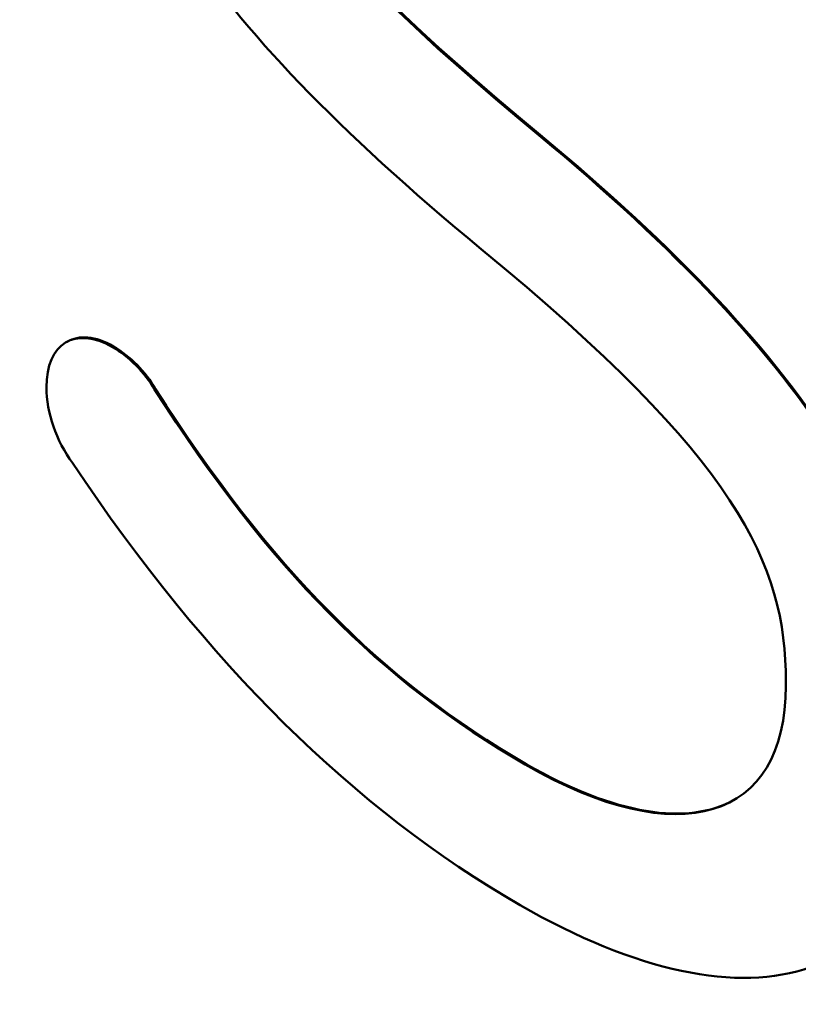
# Model space of a CAD drawing. Header units: inches. Extents: x 1 to 203, y 4 to 128.
# Tile 46 of 66: x 157.61 to 160.47, y 67.77 to 71.39. Entities that reach past the tile are written whole.
import ezdxf

# ---------------------------------------------------------------- set-up
doc = ezdxf.new("R2010")
doc.units = ezdxf.units.IN
doc.header["$LTSCALE"] = 6
doc.header["$MEASUREMENT"] = 0
doc.layers.add('Visible (ANSI)', color=7, linetype='Continuous', lineweight=50)
doc.layers.add('Visible Narrow (ANSI)', color=7, linetype='Continuous', lineweight=35)

msp = doc.modelspace()

# ---------------------------------------------------------------- linework, layer by layer
at = {"layer": 'Visible (ANSI)'}
for p, q in [((157.783, 70.2015), (157.7795, 70.1994)), ((158.1081, 70.0275), (158.1045, 70.0255)), ((160.4255, 68.9511), (160.4255, 68.9368))]:
    msp.add_line(p, q, dxfattribs=at)
for points, knots in [([(150.3439, 72.8176), (151.3504, 70.2647), (153.1984, 67.8724), (155.3084, 66.6542), (157.418, 65.4362), (159.266, 65.6946), (160.2726, 67.0853)], [2, 2, 2, 2, 3, 3, 3, 4, 4, 4, 4]), ([(158.1045, 70.0255), (158.0689, 70.0876), (158.0098, 70.1475), (157.9501, 70.1819), (157.8136, 70.2607), (157.7067, 70.1956), (157.7067, 70.0338), (157.7067, 69.9409), (157.7428, 69.8367), (157.8027, 69.7559)], [16, 16, 16, 16, 17, 17, 17, 18, 18, 18, 19, 19, 19, 19]), ([(158.1081, 70.0275), (158.0724, 70.0896), (158.0133, 70.1495), (157.9537, 70.1839), (157.8866, 70.2227), (157.8266, 70.2267), (157.783, 70.2015)], [16, 16, 16, 16, 17, 17, 17, 17.491474, 17.491474, 17.491474, 17.491474]), ([(160.4255, 68.9368), (160.4255, 68.4403), (160.0315, 68.3211), (159.4675, 68.6467), (158.9348, 68.9543), (158.527, 69.3669), (158.1045, 70.0255)], [14, 14, 14, 14, 15, 15, 15, 16, 16, 16, 16]), ([(160.2358, 68.5172), (160.0667, 68.4209), (159.7973, 68.4604), (159.471, 68.6487), (158.9383, 68.9563), (158.5306, 69.3689), (158.1081, 70.0275)], [14.421514, 14.421514, 14.421514, 14.421514, 15, 15, 15, 16, 16, 16, 16]), ([(157.8027, 69.7559), (158.2971, 69.0159), (158.8355, 68.4841), (159.4488, 68.13), (159.8712, 67.8862), (160.2505, 67.8053), (160.5168, 67.9024)], [19, 19, 19, 19, 20, 20, 20, 21, 21, 21, 21])]:
    msp.add_open_spline(points, degree=3, knots=knots, dxfattribs=at)
for points in [[(159.5187, 70.9599), (158.6329, 71.6909), (158.3484, 72.0897), (158.3484, 72.6007)], [(159.5223, 70.9619), (158.6364, 71.693), (158.352, 72.0917), (158.352, 72.6028)], [(158.1997, 71.6906), (158.4267, 71.3437), (158.7777, 70.9788), (159.3047, 70.5421)], [(160.6106, 69.7927), (160.3806, 70.1626), (160.023, 70.5416), (159.5187, 70.9599)], [(160.6135, 69.7958), (160.3835, 70.1653), (160.0261, 70.544), (159.5223, 70.9619)], [(159.3047, 70.5421), (160.2469, 69.7681), (160.4255, 69.3858), (160.4255, 68.9511)]]:
    msp.add_open_spline(points, degree=3, dxfattribs=at)
at = {"layer": 'Visible Narrow (ANSI)'}
msp.add_line((159.5223, 70.9619), (159.5187, 70.9599), dxfattribs=at)

doc.saveas('drawing.dxf')
